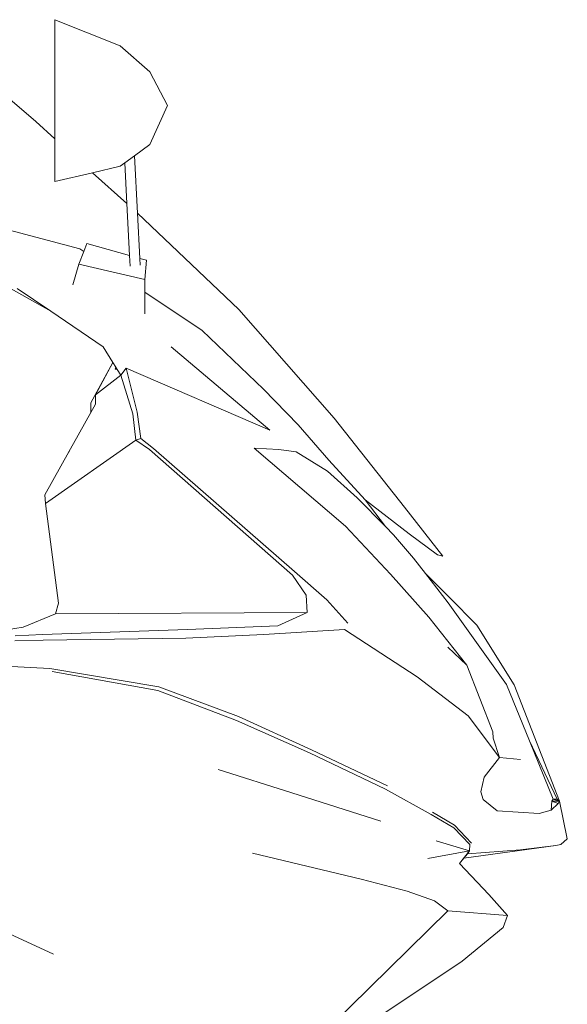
# Model space of a CAD drawing. Header units: inches. Extents: x 1987 to 3775, y 142 to 1299.
# Tile 11 of 50: x 2568 to 2580, y 376 to 399. Entities that reach past the tile are written whole.
import ezdxf

# ---------------------------------------------------------------- set-up
doc = ezdxf.new("R2010")
doc.units = ezdxf.units.IN
doc.header["$MEASUREMENT"] = 0
doc.layers.add('CAR', color=173, linetype='Continuous', lineweight=13)

# ---------------------------------------------------------------- blocks, each defined once
blk = doc.blocks.new('r')
at = {"layer": 'CAR'}
for p, q in [((48.349, 46.719), (49.818, 46.128)), ((48.349, 44.031), (48.349, 46.719)), ((49.818, 46.128), (50.488, 45.544)), ((47.919, 44.418), (46.677, 45.485)), ((50.488, 45.544), (50.883, 44.783)), ((50.488, 43.901), (50.883, 44.783)), ((48.349, 44.031), (47.919, 44.418)), ((48.349, 44.031), (48.349, 43.067)), ((50.143, 43.649), (50.488, 43.901)), ((49.921, 43.487), (50.143, 43.649)), ((50.21, 42.355), (50.143, 43.649)), ((49.197, 43.266), (49.818, 43.412)), ((49.818, 43.412), (49.921, 43.487)), ((49.968, 42.573), (49.921, 43.487)), ((48.349, 43.067), (49.197, 43.266)), ((49.968, 42.573), (49.197, 43.266)), ((48.909, 41.549), (45.434, 42.472)), ((50.028, 41.398), (49.968, 42.573)), ((44.341, 42.337), (48.258, 40.139)), ((50.212, 42.353), (50.21, 42.355)), ((50.263, 41.332), (50.21, 42.355)), ((52.494, 40.183), (50.212, 42.353)), ((48.999, 41.489), (48.909, 41.549)), ((49.068, 41.667), (48.999, 41.489)), ((49.068, 41.667), (50.028, 41.398)), ((48.999, 41.489), (48.888, 41.201)), ((50.041, 41.159), (50.028, 41.398)), ((50.263, 41.332), (50.415, 41.289)), ((50.271, 41.177), (50.263, 41.332)), ((48.888, 41.201), (48.754, 40.737)), ((50.373, 40.853), (48.888, 41.201)), ((50.373, 40.853), (50.415, 41.289)), ((50.373, 40.572), (50.373, 40.853)), ((47.498, 40.657), (48.258, 40.139)), ((51.669, 39.707), (50.373, 40.572)), ((50.373, 40.084), (50.373, 40.572)), ((48.258, 40.139), (49.432, 39.339)), ((52.494, 40.183), (54.644, 37.724)), ((53.055, 38.382), (51.669, 39.707)), ((49.432, 39.339), (49.654, 38.983)), ((53.198, 37.457), (50.966, 39.336)), ((49.159, 38.07), (49.654, 38.983)), ((49.265, 38.257), (49.654, 38.982)), ((49.654, 38.983), (49.654, 38.982)), ((49.654, 38.982), (49.719, 38.878)), ((49.265, 38.257), (49.833, 38.694)), ((49.719, 38.878), (49.708, 38.835)), ((49.708, 38.835), (49.726, 38.867)), ((49.708, 38.835), (49.737, 38.848)), ((49.751, 38.826), (49.708, 38.835)), ((49.719, 38.878), (49.726, 38.867)), ((49.726, 38.867), (49.737, 38.848)), ((49.737, 38.848), (49.751, 38.826)), ((49.751, 38.826), (49.833, 38.694)), ((49.954, 38.855), (49.833, 38.694)), ((49.833, 38.694), (50.103, 37.823)), ((50.2, 37.865), (49.954, 38.855)), ((53.198, 37.457), (49.954, 38.855)), ((49.265, 38.043), (49.265, 38.257)), ((53.833, 37.575), (53.055, 38.382)), ((49.159, 38.07), (49.159, 37.855)), ((49.159, 37.855), (49.265, 38.043)), ((48.766, 37.153), (49.159, 37.855)), ((50.103, 37.823), (50.169, 37.23)), ((50.287, 37.265), (50.2, 37.865)), ((54.526, 36.781), (53.833, 37.575)), ((54.644, 37.724), (56.233, 35.718)), ((50.169, 37.23), (48.133, 35.8)), ((48.672, 36.984), (48.766, 37.153)), ((50.287, 37.265), (50.169, 37.23)), ((50.169, 37.23), (50.484, 37.017)), ((50.572, 37.041), (50.287, 37.265)), ((48.119, 35.994), (48.665, 36.971)), ((48.668, 36.977), (48.665, 36.971)), ((48.672, 36.984), (48.668, 36.977)), ((50.484, 37.017), (53.704, 34.184)), ((53.755, 34.264), (50.572, 37.041)), ((52.839, 37.049), (54.903, 35.293)), ((53.401, 37.019), (52.839, 37.049)), ((53.792, 36.969), (53.401, 37.019)), ((54.499, 36.535), (53.792, 36.969)), ((55.342, 35.885), (54.526, 36.781)), ((55.167, 35.933), (54.499, 36.535)), ((48.119, 35.994), (48.133, 35.8)), ((48.133, 35.8), (48.426, 33.556)), ((55.802, 35.284), (55.167, 35.933)), ((55.802, 35.284), (55.342, 35.885)), ((55.342, 35.885), (56.337, 35.121)), ((57.097, 34.613), (56.233, 35.718)), ((54.903, 35.293), (55.919, 34.209)), ((55.987, 35.096), (55.802, 35.284)), ((56.337, 35.121), (56.973, 34.641)), ((56.432, 34.571), (55.987, 35.096)), ((56.432, 34.571), (56.703, 34.221)), ((56.973, 34.641), (57.097, 34.613)), ((54.479, 33.627), (53.755, 34.264)), ((57.243, 33.689), (56.703, 34.221)), ((56.703, 34.221), (57.214, 33.561)), ((53.704, 34.184), (54.012, 33.733)), ((55.919, 34.209), (56.779, 33.237)), ((48.426, 33.556), (48.362, 33.311)), ((54.012, 33.733), (54.039, 33.345)), ((54.951, 33.102), (54.479, 33.627)), ((58.536, 31.715), (57.214, 33.561)), ((57.863, 33.056), (57.243, 33.689)), ((54.039, 33.345), (48.362, 33.311)), ((53.379, 33.04), (54.039, 33.345)), ((48.362, 33.311), (47.635, 33.014)), ((56.779, 33.237), (57.64, 32.153)), ((47.635, 33.014), (47.013, 32.914)), ((51.338, 32.958), (48.069, 32.847)), ((53.379, 33.04), (51.338, 32.958)), ((54.882, 32.962), (53.063, 32.849)), ((56.518, 31.894), (54.882, 32.962)), ((58.708, 31.712), (57.863, 33.056)), ((48.08, 32.719), (47.441, 32.705)), ((48.069, 32.847), (47.45, 32.814)), ((51.301, 32.765), (48.08, 32.719)), ((53.063, 32.849), (51.301, 32.765)), ((57.206, 32.561), (57.64, 32.153)), ((48.234, 32.078), (47.221, 32.134)), ((50.695, 31.663), (48.234, 32.078)), ((50.666, 31.584), (48.284, 32.014)), ((57.64, 32.153), (58.226, 30.648)), ((57.668, 31.014), (56.518, 31.894)), ((52.44, 30.907), (50.666, 31.584)), ((52.489, 30.993), (50.695, 31.663)), ((59.049, 30.45), (58.536, 31.715)), ((59.73, 29.082), (58.708, 31.712)), ((54.093, 30.179), (52.44, 30.907)), ((54.137, 30.244), (52.489, 30.993)), ((57.668, 31.014), (58.378, 30.072)), ((58.226, 30.648), (58.234, 30.509)), ((58.234, 30.509), (58.378, 30.072)), ((59.675, 29.13), (59.049, 30.45)), ((59.585, 29.129), (59.049, 30.45)), ((55.85, 29.429), (54.137, 30.244)), ((55.803, 29.353), (54.093, 30.179)), ((58.378, 30.072), (58.027, 29.625)), ((58.851, 30.027), (58.378, 30.072)), ((53.691, 29.271), (52.029, 29.803)), ((58.027, 29.625), (57.955, 29.294)), ((56.837, 28.783), (55.803, 29.353)), ((55.7, 28.636), (53.691, 29.271)), ((57.955, 29.294), (58.004, 29.123)), ((58.004, 29.123), (58.321, 28.868)), ((59.556, 29.084), (59.585, 29.129)), ((59.585, 29.129), (59.675, 29.13)), ((59.73, 29.082), (59.585, 29.129)), ((59.73, 29.082), (59.675, 29.13)), ((59.544, 28.881), (59.556, 29.084)), ((59.544, 28.881), (59.7, 29.036)), ((59.7, 29.036), (59.556, 29.084)), ((59.73, 29.082), (59.556, 29.084)), ((59.73, 29.082), (59.7, 29.036)), ((59.904, 28.233), (59.73, 29.082)), ((57.346, 28.486), (56.837, 28.783)), ((57.36, 28.544), (56.865, 28.838)), ((58.321, 28.868), (59.271, 28.806)), ((59.271, 28.806), (59.544, 28.881)), ((57.703, 28.107), (57.346, 28.486)), ((57.743, 28.139), (57.36, 28.544)), ((59.758, 28.107), (59.904, 28.233)), ((57.696, 27.967), (56.95, 28.19)), ((57.57, 27.796), (59.644, 28.088)), ((57.696, 27.967), (57.703, 28.107)), ((59.644, 28.088), (58.849, 27.988)), ((59.758, 28.107), (59.644, 28.088)), ((55.258, 27.325), (52.801, 27.911)), ((56.76, 27.788), (57.696, 27.967)), ((57.471, 27.677), (57.696, 27.967)), ((57.57, 27.796), (57.471, 27.677)), ((57.655, 27.9), (57.57, 27.796)), ((58.849, 27.988), (57.655, 27.9)), ((57.655, 27.9), (57.696, 27.967)), ((57.471, 27.677), (58.134, 26.983)), ((56.292, 27.053), (55.258, 27.325)), ((56.292, 27.053), (56.906, 26.838)), ((58.134, 26.983), (58.554, 26.502)), ((56.906, 26.838), (57.213, 26.614)), ((57.213, 26.614), (54.191, 23.643)), ((58.554, 26.502), (57.213, 26.614)), ((58.457, 26.233), (58.554, 26.502)), ((57.535, 25.476), (58.456, 26.232)), ((58.455, 26.231), (57.535, 25.476)), ((58.456, 26.232), (58.455, 26.231)), ((58.456, 26.232), (58.457, 26.233)), ((48.318, 25.632), (47.228, 26.135)), ((57.535, 25.476), (55.322, 24.004))]:
    blk.add_line(p, q, dxfattribs=at)
blk = doc.blocks.new('*U22')
at = {"layer": 'CAR'}
blk.add_blockref('r', (4.432, -10), dxfattribs=at)

msp = doc.modelspace()

# ---------------------------------------------------------------- block references
at = {"layer": 'CAR'}
msp.add_blockref('*U22', (2515.94, 361.8), dxfattribs=at)

doc.saveas('drawing.dxf')
